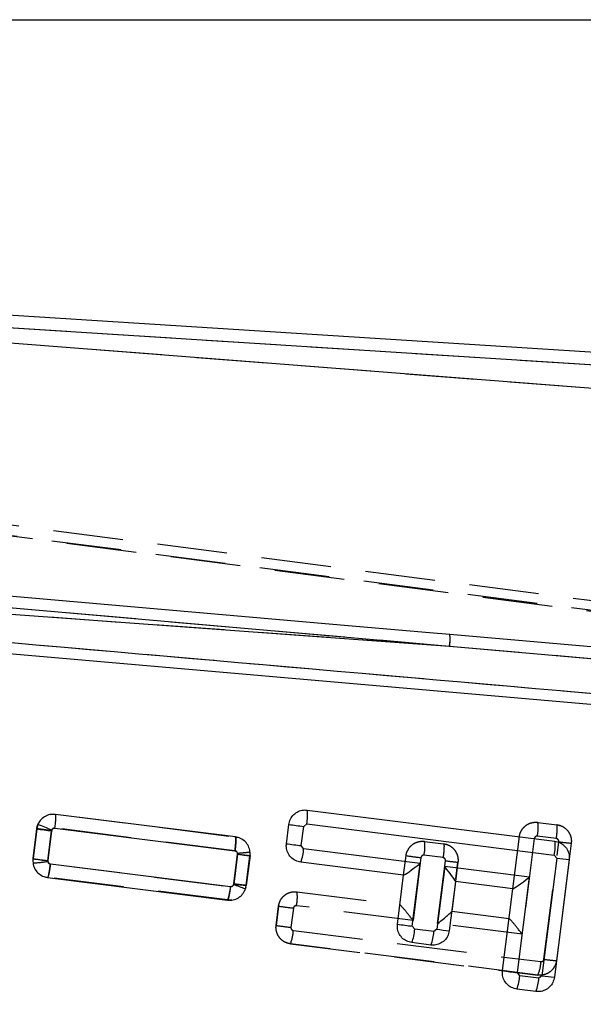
# Model space of a CAD drawing. Extents: x 31 to 406, y 23 to 283.
# Tile 24 of 30: x 177 to 188, y 246 to 264. Entities that reach past the tile are written whole.
import ezdxf

# ---------------------------------------------------------------- set-up
doc = ezdxf.new("R2010")
doc.units = 0
doc.linetypes.add('HIDDEN', pattern=[1.905, 1.27, -0.635])
doc.layers.get('0').update_dxf_attribs({"linetype": 'CONTINUOUS'})
doc.styles.add('SLDTEXTSTYLE0', font='TXT', dxfattribs={"width": 0.75})
doc.dimstyles.new('SLDDIMSTYLE2', dxfattribs={"dimtxt": 3.5, "dimasz": 3.302, "dimexe": 0, "dimexo": 0.0625, "dimgap": 0.875, "dimtad": 1, "dimdec": 0, "dimrnd": 1e-09, "dimzin": 12, "dimtxsty": 'SLDTEXTSTYLE0', "dimsah": 1, "dimcen": 0.09, "dimazin": 3, "dimtfac": 1, "dimtofl": 0, "dimtmove": 0, "dimatfit": 3, "dimtolj": 1, "dimtzin": 12})

# ---------------------------------------------------------------- blocks, each defined once
blk = doc.blocks.new('_D_2')
at = {"color": 179, "linetype": 'CONTINUOUS'}
for p, q in [((116.232, 264.347), (223.727, 264.351)), ((222.728, 216.85), (222.727, 264.351)), ((150.77, 216.847), (223.728, 216.85))]:
    blk.add_line(p, q, dxfattribs=at)
for points in [[(222.727, 264.351), (222.219, 261.049), (223.235, 261.049)], [(222.728, 216.85), (223.236, 220.152), (222.22, 220.151)]]:
    blk.add_solid(points, dxfattribs=at)
at = {"color": 179, "linetype": 'CONTINUOUS', "insert": (218.216, 231.418, 0.1), "char_height": 3.5, "attachment_point": 1, "rotation": 90.0019, "style": 'SLDTEXTSTYLE0'}
blk.add_mtext('48', dxfattribs=at)

msp = doc.modelspace()

# ---------------------------------------------------------------- linework, layer by layer
at = {"color": 7, "linetype": 'CONTINUOUS'}
for p, q in [((204.966852, 257.210132), (170.897601, 259.385233)), ((204.952152, 256.979877), (171.041677, 259.144842)), ((171.202188, 258.950988), (204.627806, 256.342855)), ((172.327889, 253.90382), (185.294388, 252.960236)), ((172.6346, 254.068338), (185.294388, 252.960236)), ((201.535666, 250.700959), (173.044098, 253.191634)), ((185.294388, 252.960236), (202.392274, 251.461758)), ((182.706738, 249.977557), (187.206553, 249.411832)), ((181.401523, 249.488327), (178.12976, 249.899649)), ((177.789813, 249.636157), (177.721223, 249.092201)), ((177.809713, 249.71224), (177.789813, 249.636157)), ((177.990874, 249.056095), (178.059475, 249.600171)), ((178.059475, 249.600171), (178.062999, 249.613462)), ((178.120466, 249.646737), (181.391442, 249.235513)), ((182.327451, 249.366718), (182.37167, 249.717429)), ((182.597099, 249.330613), (182.641318, 249.681325)), ((182.641318, 249.681325), (182.697164, 249.724679)), ((182.697164, 249.724679), (187.196983, 249.158955)), ((182.640469, 249.274749), (182.597099, 249.330613)), ((184.75909, 249.008431), (182.640469, 249.274749)), ((181.439237, 249.174673), (181.37064, 248.630673)), ((181.597056, 248.604169), (181.665646, 249.14811)), ((187.240353, 249.1031), (186.97123, 246.965608)), ((187.196983, 249.158955), (187.240353, 249.1031)), ((187.466783, 249.0767), (187.197661, 246.939208)), ((181.310458, 248.584473), (178.038997, 248.995666)), ((184.458202, 248.7964), (182.587677, 249.031531)), ((184.615375, 247.866959), (184.75909, 249.008431)), ((185.205577, 248.952306), (185.061848, 247.810746)), ((186.743473, 248.758988), (185.205577, 248.952306)), ((177.985841, 248.752494), (181.257671, 248.341255)), ((184.34572, 247.903019), (184.458202, 248.7964)), ((186.524758, 247.021821), (186.743473, 248.758988)), ((181.37064, 248.630673), (181.368096, 248.619701)), ((181.582844, 248.543085), (181.597056, 248.604169)), ((185.400786, 248.677914), (185.288278, 247.784346)), ((186.442585, 248.546956), (185.400786, 248.677914)), ((186.255103, 247.057881), (186.442585, 248.546956)), ((184.658738, 247.811105), (184.615375, 247.866959)), ((185.005994, 247.767383), (184.658738, 247.811105)), ((185.061848, 247.810746), (185.005994, 247.767383)), ((184.953155, 247.524172), (184.605894, 247.567893)), ((186.56812, 246.965967), (186.524758, 247.021821)), ((186.915377, 246.922246), (186.56812, 246.965967)), ((186.97123, 246.965608), (186.915377, 246.922246)), ((186.862537, 246.679034), (186.515277, 246.722756))]:
    msp.add_line(p, q, dxfattribs=at)
at = {"color": 7, "linetype": 'HIDDEN'}
for p, q in [((204.952152, 256.979877), (171.041677, 259.144842)), ((171.202188, 258.950988), (204.627806, 256.342855)), ((166.762484, 256.540474), (211.544925, 250.704017)), ((167.00449, 256.30677), (211.948374, 250.463218)), ((213.334793, 250.336598), (167.026872, 256.287826)), ((172.327889, 253.90382), (185.294388, 252.960236)), ((172.6346, 254.068338), (185.294388, 252.960236)), ((185.294388, 252.960236), (202.392274, 251.461758)), ((178.130636, 249.902512), (178.130789, 249.902493)), ((178.130789, 249.902493), (181.40229, 249.489894)), ((177.790066, 249.639001), (177.721681, 249.09502)), ((177.721681, 249.09502), (177.790066, 249.638991)), ((177.805258, 249.701217), (177.790066, 249.639001)), ((178.059565, 249.601709), (177.99131, 249.058767)), ((181.392995, 249.236982), (178.121192, 249.649618)), ((186.897004, 249.754622), (187.244365, 249.710888)), ((187.305344, 249.696366), (187.244264, 249.7109)), ((186.44266, 248.547559), (186.56188, 249.494448)), ((186.831543, 249.458386), (186.612816, 247.721221)), ((187.234776, 249.458012), (186.887385, 249.50175)), ((184.837719, 249.409159), (185.185069, 249.365427)), ((185.185069, 249.365427), (185.18498, 249.365438)), ((185.246052, 249.350901), (185.18498, 249.365438)), ((187.008878, 247.264684), (187.277918, 249.401453)), ((187.504438, 249.375775), (187.235316, 247.238283)), ((177.99131, 249.058767), (177.991355, 249.045804)), ((181.371202, 248.634304), (181.439461, 249.177295)), ((181.439461, 249.177295), (181.439748, 249.188313)), ((181.665914, 249.151058), (181.597529, 248.607091)), ((181.597529, 248.607091), (181.665914, 249.151058)), ((181.665914, 249.151058), (181.667285, 249.213758)), ((184.458228, 248.796615), (184.502596, 249.148985)), ((184.772255, 249.112924), (184.628529, 247.971453)), ((185.175484, 249.112551), (184.828134, 249.156283)), ((178.038446, 248.998708), (181.309948, 248.586202)), ((185.074994, 247.915151), (185.21863, 249.055982)), ((185.445154, 249.030312), (185.400883, 248.678706)), ((185.407182, 248.728718), (185.445154, 249.030312)), ((177.985703, 248.755484), (177.985685, 248.755487)), ((181.257317, 248.342963), (177.985703, 248.755484)), ((181.590678, 248.57675), (181.565651, 248.51203)), ((181.589326, 248.573257), (181.597529, 248.607091)), ((185.400786, 248.677914), (185.332501, 248.135586)), ((181.257317, 248.342963), (181.336799, 248.34656)), ((181.257391, 248.342954), (181.257317, 248.342963)), ((181.278908, 248.342186), (181.257391, 248.342954)), ((182.519683, 248.491478), (184.390904, 248.255504)), ((182.140397, 247.88053), (182.184489, 248.231257)), ((182.184489, 248.231257), (182.140397, 247.88053)), ((182.454159, 248.195241), (182.410149, 247.845246)), ((184.628529, 247.971453), (182.510042, 248.238609)), ((185.332646, 248.136744), (186.375191, 248.005272)), ((186.612816, 247.721221), (185.074994, 247.915151)), ((182.453411, 247.788671), (186.952958, 247.22133)), ((186.900137, 246.978115), (182.400523, 247.545465)), ((182.400523, 247.545465), (186.900137, 246.978115))]:
    msp.add_line(p, q, dxfattribs=at)
at = {"color": 7, "linetype": 'CONTINUOUS', "flags": 128}
for points in [[(185.297025, 253.168246), (184.92545, 253.200711), (183.312857, 253.341583), (176.862435, 253.904683), (172.637583, 254.273114)], [(201.096596, 251.786118), (200.415524, 251.845763), (193.965258, 252.410357), (185.297025, 253.168246)]]:
    msp.add_lwpolyline(points, dxfattribs=at)
at = {"color": 7, "linetype": 'HIDDEN', "flags": 128}
msp.add_lwpolyline([(178.035168, 249.895358), (178.069262, 249.903976), (178.130576, 249.90252), (178.130636, 249.902512), (178.130636, 249.902512)], dxfattribs=at)
at = {"color": 7, "linetype": 'CONTINUOUS'}
for centre, radius, start, end in [((184.564156, 253.073517), 0.738966, 351.1819906, 7.3650998), ((181.977389, 249.87855), 0.736038, 347.9331408, 7.7304711), ((179.021674, 257.839001), 8.294826, 261.4594339, 263.3387004), ((176.201588, 245.214588), 4.776499, 67.0640423, 70.3256101), ((183.613193, 257.964695), 8.34019, 261.4391194, 263.3081708), ((183.568912, 257.613554), 8.339756, 261.4390951, 263.3082437), ((181.921129, 249.303545), 0.719916, 337.7999396, 357.707562), ((186.477414, 249.312807), 0.735832, 347.9312033, 7.7340933), ((178.962605, 257.338303), 8.339018, 261.4388847, 263.308225), ((182.364799, 256.08532), 6.972353, 262.3716189, 264.244989), ((188.113761, 255.610137), 6.565393, 262.3551534, 264.3446842), ((184.539859, 249.441319), 0.650068, 262.7838479, 262.8867653), ((180.591062, 248.613271), 0.719972, 337.8015872, 357.7076247), ((179.609851, 243.35223), 5.553169, 69.1887032, 71.5413604), ((182.250286, 255.164974), 6.593244, 262.3329518, 264.3140539), ((185.381337, 248.680696), 0.019646, 351.8605061, 354.1861901), ((186.512679, 249.099994), 0.557462, 262.7767167, 262.8967304), ((185.583755, 256.134756), 8.324315, 261.4469448, 263.3195706), ((183.93925, 247.840083), 0.720071, 337.7898664, 357.6935607), ((185.935338, 254.318477), 6.566091, 262.3552518, 264.3445712), ((184.286664, 247.796318), 0.719912, 337.7885178, 357.6965854), ((187.493072, 255.289128), 8.323821, 261.4468891, 263.3196262), ((185.848634, 246.994945), 0.72007, 337.7898476, 357.6935738), ((186.196045, 246.95118), 0.719914, 337.7885365, 357.6965723), ((187.844686, 253.473054), 6.565804, 262.3552157, 264.3446219)]:
    msp.add_arc(centre, radius, start, end, dxfattribs=at)
at = {"color": 7, "linetype": 'HIDDEN'}
for centre, radius, start, end in [((184.564156, 253.073517), 0.738966, 351.1819906, 7.3650998), ((186.166609, 249.655786), 0.737052, 347.936898, 7.7063874), ((184.108448, 249.310182), 0.735957, 347.9295529, 7.728974), ((188.108399, 255.715516), 6.368445, 262.5069684, 264.5580912), ((178.974285, 257.390315), 8.389334, 261.4131104, 263.2712207), ((182.303059, 255.640608), 6.520753, 262.3894761, 264.3926588), ((181.362414, 249.189068), 0.30587, 352.861407, 4.6299343), ((185.740752, 257.381419), 8.325023, 261.4468356, 263.3193288), ((177.613639, 251.255427), 2.241674, 272.7732367, 279.7004574), ((186.048822, 255.369665), 6.36803, 262.5091024, 264.5603835), ((181.790441, 248.392663), 0.735906, 347.9163456, 7.7167801), ((183.419214, 256.448631), 8.30962, 261.4547898, 263.3307895), ((183.319987, 255.849924), 8.05622, 261.5804901, 263.5153984), ((181.734079, 247.817744), 0.719919, 337.7772411, 357.6855213), ((186.233747, 247.250184), 0.719789, 337.7911759, 357.7025639), ((187.882379, 253.772377), 6.566055, 262.3551179, 264.3445141)]:
    msp.add_arc(centre, radius, start, end, dxfattribs=at)
at = {"color": 7, "linetype": 'CONTINUOUS'}
for centre, major_axis, ratio, start_param, end_param in [((184.737479, 249.013261), (0.278951, 0.216608), 0.048370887, 3.189935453, 4.752343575), ((185.183966, 248.957136), (-0.216645, 0.278999), 0.039983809, 3.181547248, 4.664046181), ((186.721863, 248.763818), (0.278951, 0.216608), 0.048370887, 3.189935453, 4.752343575)]:
    msp.add_ellipse(centre, major_axis=major_axis, ratio=ratio, start_param=start_param, end_param=end_param, dxfattribs=at)
at = {"color": 7, "linetype": 'HIDDEN'}
for centre, major_axis, ratio, start_param, end_param in [((184.606919, 247.976283), (-0.216633, 0.279098), 0.039985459, 4.664063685, 6.243213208), ((185.053383, 247.919981), (0.278939, 0.21651), 0.048372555, 4.752361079, 6.234860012), ((186.591203, 247.726052), (-0.216633, 0.279098), 0.039985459, 4.664063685, 6.243213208)]:
    msp.add_ellipse(centre, major_axis=major_axis, ratio=ratio, start_param=start_param, end_param=end_param, dxfattribs=at)
at = {"color": 7, "linetype": 'CONTINUOUS'}
for points, knots in [([(201.898204, 250.86571), (197.034619, 251.292131), (187.363465, 252.14006), (177.691706, 252.986473), (172.883836, 253.407228)], [0, 0, 0, 0, 0.502896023, 1, 1, 1, 1]), ([(182.37167, 249.717429), (182.379141, 249.750364), (182.394084, 249.816232), (182.456282, 249.898769), (182.539834, 249.956605), (182.628094, 249.982139), (182.684178, 249.978871), (182.706738, 249.977557)], [0, 0, 0, 0, 0.213710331, 0.427421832, 0.641262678, 0.855702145, 1, 1, 1, 1]), ([(178.12976, 249.899649), (178.095132, 249.900545), (178.025871, 249.902337), (177.92888, 249.860982), (177.852323, 249.79599), (177.823193, 249.738735), (177.809713, 249.71224)], [0, 0, 0, 0, 0.259528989, 0.519100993, 0.777462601, 1, 1, 1, 1]), ([(178.120466, 249.646737), (178.122553, 249.664236), (178.128135, 249.711044), (178.134375, 249.78222), (178.137331, 249.846895), (178.136118, 249.890495), (178.131887, 249.896597), (178.129772, 249.899648)], [0, 0, 0, 0, 0.134310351, 0.359266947, 0.572845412, 0.786423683, 1, 1, 1, 1]), ([(178.062999, 249.613462), (178.065813, 249.618818), (178.071438, 249.629526), (178.086014, 249.640833), (178.102916, 249.647322), (178.11473, 249.646928), (178.120466, 249.646737)], [0, 0, 0, 0, 0.252273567, 0.504406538, 0.759408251, 1, 1, 1, 1]), ([(181.391442, 249.235513), (181.39529, 249.268248), (181.402985, 249.333718), (181.40848, 249.417076), (181.408641, 249.475921), (181.403923, 249.484188), (181.401564, 249.488322)], [0, 0, 0, 0, 0.249999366, 0.500000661, 0.749999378, 1, 1, 1, 1]), ([(181.665646, 249.14811), (181.666595, 249.182319), (181.668493, 249.250732), (181.628137, 249.347381), (181.560499, 249.425398), (181.480041, 249.472864), (181.423942, 249.483912), (181.401523, 249.488327)], [0, 0, 0, 0, 0.2131960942, 0.426349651, 0.6405665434, 0.85635214, 1, 1, 1, 1]), ([(182.587677, 249.031531), (182.554511, 249.039067), (182.488178, 249.054138), (182.40524, 249.11705), (182.347462, 249.201513), (182.322747, 249.289617), (182.326128, 249.345039), (182.327451, 249.366718)], [0, 0, 0, 0, 0.215700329, 0.431400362, 0.646967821, 0.861911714, 1, 1, 1, 1]), ([(187.206553, 249.411832), (187.239723, 249.404295), (187.306062, 249.389221), (187.388998, 249.326303), (187.446778, 249.241829), (187.47148, 249.153744), (187.468103, 249.098342), (187.466783, 249.0767)], [0, 0, 0, 0, 0.215714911, 0.43142258, 0.647056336, 0.862125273, 1, 1, 1, 1]), ([(177.721223, 249.092201), (177.720356, 249.057967), (177.718623, 248.989506), (177.759233, 248.892896), (177.827079, 248.815011), (177.907548, 248.767799), (177.963535, 248.756855), (177.985841, 248.752494)], [0, 0, 0, 0, 0.213416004, 0.426795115, 0.641151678, 0.857031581, 1, 1, 1, 1]), ([(181.391442, 249.235513), (181.395712, 249.234641), (181.406064, 249.232527), (181.42062, 249.223717), (181.432589, 249.209761), (181.439723, 249.192715), (181.439399, 249.180688), (181.439237, 249.174673)], [0, 0, 0, 0, 0.152660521, 0.370161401, 0.5824313, 0.791155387, 1, 1, 1, 1]), ([(177.985882, 248.752489), (177.988688, 248.754921), (177.994301, 248.759785), (178.006277, 248.801729), (178.019465, 248.865294), (178.030833, 248.934555), (178.036882, 248.979835), (178.038997, 248.995666)], [0, 0, 0, 0, 0.215873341, 0.431747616, 0.647620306, 0.876799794, 1, 1, 1, 1]), ([(178.038997, 248.995666), (178.034733, 248.996523), (178.024369, 248.998604), (178.009756, 249.007374), (177.997694, 249.021345), (177.990562, 249.0383), (177.990771, 249.050219), (177.990874, 249.056095)], [0, 0, 0, 0, 0.15279181, 0.371301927, 0.584940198, 0.795346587, 1, 1, 1, 1]), ([(181.257671, 248.341255), (181.292197, 248.340309), (181.361255, 248.338416), (181.457974, 248.379496), (181.538838, 248.44777), (181.568074, 248.511095), (181.582844, 248.543085)], [0, 0, 0, 0, 0.2493019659, 0.4986483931, 0.7467248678, 1, 1, 1, 1]), ([(181.368096, 248.619701), (181.365634, 248.614337), (181.360611, 248.603388), (181.346495, 248.591323), (181.329123, 248.58395), (181.316676, 248.584299), (181.310458, 248.584473)], [0, 0, 0, 0, 0.24045559, 0.490819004, 0.745620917, 1, 1, 1, 1]), ([(184.605894, 247.567893), (184.572724, 247.575438), (184.506383, 247.590528), (184.423448, 247.653469), (184.365693, 247.737972), (184.341021, 247.826036), (184.344401, 247.881406), (184.34572, 247.903019)], [0, 0, 0, 0, 0.215780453, 0.43157113, 0.647244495, 0.862304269, 1, 1, 1, 1]), ([(185.288278, 247.784346), (185.280816, 247.751419), (185.265893, 247.685565), (185.203735, 247.603026), (185.12023, 247.545178), (185.031935, 247.519583), (184.975792, 247.522853), (184.953155, 247.524172)], [0, 0, 0, 0, 0.2136123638, 0.4272275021, 0.6409284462, 0.8552232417, 1, 1, 1, 1]), ([(186.515277, 246.722756), (186.482103, 246.730302), (186.415753, 246.745394), (186.332816, 246.808346), (186.275056, 246.892861), (186.250404, 246.980925), (186.253784, 247.036286), (186.255103, 247.057881)], [0, 0, 0, 0, 0.215798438, 0.431600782, 0.647314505, 0.862421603, 1, 1, 1, 1]), ([(187.197661, 246.939208), (187.1902, 246.906285), (187.175278, 246.840439), (187.113131, 246.757902), (187.029639, 246.700054), (186.941341, 246.674448), (186.88519, 246.677716), (186.862537, 246.679034)], [0, 0, 0, 0, 0.213598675, 0.427199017, 0.640863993, 0.855114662, 1, 1, 1, 1]), ([(172.219919, 246.833194), (172.235489, 246.831294), (172.786268, 246.764097), (175.477909, 246.435709), (183.792371, 245.421305), (191.572471, 244.472095), (197.211379, 243.78412)], [0, 0, 0, 0, 0.0018693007, 0.0661232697, 0.3231391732, 1, 1, 1, 1]), ([(172.010114, 246.652336), (176.236298, 246.135643), (184.675837, 245.103823), (193.116729, 244.072813), (197.33076, 243.558092)], [0, 0, 0, 0, 0.500760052, 1, 1, 1, 1])]:
    msp.add_open_spline(points, degree=3, knots=knots, dxfattribs=at)
at = {"color": 7, "linetype": 'HIDDEN'}
for points, knots in [([(201.898204, 250.86571), (197.034619, 251.292131), (187.363465, 252.14006), (177.691706, 252.986473), (172.883836, 253.407228)], [0, 0, 0, 0, 0.502896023, 1, 1, 1, 1]), ([(177.790066, 249.639001), (177.79007, 249.639021), (177.793948, 249.659664), (177.801043, 249.703283), (177.824913, 249.740059), (177.837232, 249.759039)], [0, 0, 0, 0, 0.000465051, 0.484145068, 1, 1, 1, 1]), ([(178.059565, 249.601709), (178.051546, 249.602778), (178.026032, 249.60618), (177.972692, 249.613256), (177.903727, 249.62249), (177.840871, 249.631114), (177.798202, 249.63725), (177.792778, 249.638411), (177.790066, 249.638991)], [0, 0, 0, 0, 0.058812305, 0.187132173, 0.390352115, 0.593568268, 0.796783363, 1, 1, 1, 1]), ([(178.121192, 249.649618), (178.117509, 249.64986), (178.107667, 249.650508), (178.091817, 249.646281), (178.079068, 249.637843), (178.068808, 249.626655), (178.06231, 249.615277), (178.060309, 249.605389), (178.059565, 249.601709)], [0, 0, 0, 0, 0.128306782, 0.342815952, 0.5572306, 0.650514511, 0.869929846, 1, 1, 1, 1]), ([(186.56188, 249.494448), (186.561883, 249.494467), (186.566052, 249.527765), (186.58641, 249.593959), (186.647898, 249.67763), (186.734379, 249.736028), (186.821951, 249.758443), (186.87668, 249.757163), (186.896984, 249.754624), (186.897004, 249.754622)], [0, 0, 0, 0, 0.000127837, 0.214663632, 0.433229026, 0.652247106, 0.869109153, 0.999871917, 1, 1, 1, 1]), ([(187.234776, 249.458012), (187.238583, 249.490757), (187.246198, 249.556248), (187.251559, 249.639632), (187.251596, 249.698491), (187.246775, 249.706755), (187.244365, 249.710888)], [0, 0, 0, 0, 0.249999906, 0.50000007, 0.749998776, 1, 1, 1, 1]), ([(187.244365, 249.710888), (187.26456, 249.707073), (187.318602, 249.696866), (187.397982, 249.651658), (187.466832, 249.573865), (187.505375, 249.477952), (187.508624, 249.409186), (187.504441, 249.375795), (187.504438, 249.375775)], [0, 0, 0, 0, 0.1311073, 0.350837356, 0.569140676, 0.784684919, 0.999872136, 1, 1, 1, 1]), ([(181.402297, 249.489893), (181.404734, 249.485757), (181.409608, 249.477485), (181.409646, 249.418617), (181.40435, 249.335225), (181.39678, 249.269729), (181.392995, 249.236982)], [0, 0, 0, 0, 0.249999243, 0.499999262, 0.750000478, 1, 1, 1, 1]), ([(186.887385, 249.50175), (186.884015, 249.501964), (186.875047, 249.502534), (186.860489, 249.49861), (186.846125, 249.488878), (186.835534, 249.474887), (186.83285, 249.463789), (186.831543, 249.458386)], [0, 0, 0, 0, 0.129774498, 0.345388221, 0.56516389, 0.788336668, 1, 1, 1, 1]), ([(187.277918, 249.401453), (187.278059, 249.407249), (187.27834, 249.418842), (187.27147, 249.435179), (187.260039, 249.448217), (187.246906, 249.455719), (187.238056, 249.457392), (187.234776, 249.458012)], [0, 0, 0, 0, 0.218862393, 0.437708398, 0.656581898, 0.872707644, 1, 1, 1, 1]), ([(184.502596, 249.148985), (184.502598, 249.149005), (184.506764, 249.182306), (184.527123, 249.24848), (184.588583, 249.332134), (184.675045, 249.390545), (184.762632, 249.412983), (184.817392, 249.411701), (184.837699, 249.409162), (184.837719, 249.409159)], [0, 0, 0, 0, 0.00012796, 0.214682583, 0.433101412, 0.652084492, 0.869069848, 0.999871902, 1, 1, 1, 1]), ([(185.185069, 249.365427), (185.187478, 249.361294), (185.192295, 249.35303), (185.192265, 249.294172), (185.186901, 249.210787), (185.17929, 249.145296), (185.175484, 249.112551)], [0, 0, 0, 0, 0.2500006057, 0.5000014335, 0.7500002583, 1, 1, 1, 1]), ([(185.185069, 249.365427), (185.205257, 249.361615), (185.259275, 249.351414), (185.338648, 249.306233), (185.40753, 249.228446), (185.446088, 249.132505), (185.449335, 249.063721), (185.445156, 249.030332), (185.445154, 249.030312)], [0, 0, 0, 0, 0.1310532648, 0.350671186, 0.5690264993, 0.784710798, 0.9998720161, 1, 1, 1, 1]), ([(181.439748, 249.188313), (181.439129, 249.192233), (181.437565, 249.202133), (181.429889, 249.216659), (181.417722, 249.228233), (181.404824, 249.234836), (181.396687, 249.236312), (181.392995, 249.236982)], [0, 0, 0, 0, 0.162788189, 0.411178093, 0.659715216, 0.845628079, 1, 1, 1, 1]), ([(181.667285, 249.21376), (181.664593, 249.21279), (181.659208, 249.210851), (181.616396, 249.205321), (181.553346, 249.198592), (181.496994, 249.193315), (181.458567, 249.189926), (181.447286, 249.188959), (181.439748, 249.188313)], [0, 0, 0, 0, 0.226920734, 0.453849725, 0.680771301, 0.90769644, 0.938323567, 1, 1, 1, 1]), ([(184.828134, 249.156283), (184.824752, 249.1565), (184.815769, 249.157076), (184.801197, 249.153143), (184.786835, 249.143409), (184.77625, 249.12942), (184.773563, 249.118325), (184.772255, 249.112924)], [0, 0, 0, 0, 0.130196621, 0.345777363, 0.565489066, 0.788436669, 1, 1, 1, 1]), ([(185.21863, 249.055982), (185.218773, 249.061782), (185.219058, 249.073382), (185.21218, 249.089723), (185.200748, 249.102763), (185.187612, 249.110257), (185.178764, 249.11193), (185.175484, 249.112551)], [0, 0, 0, 0, 0.21894594, 0.437895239, 0.656690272, 0.872731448, 1, 1, 1, 1]), ([(178.038446, 248.998708), (178.034036, 248.966456), (178.025217, 248.90195), (178.009934, 248.821357), (177.995604, 248.765483), (177.988991, 248.758819), (177.985685, 248.755487)], [0, 0, 0, 0, 0.249998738, 0.500000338, 0.749998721, 1, 1, 1, 1]), ([(177.991351, 249.045804), (177.992816, 249.039673), (177.995747, 249.02741), (178.007489, 249.012331), (178.022259, 249.002118), (178.033393, 248.999772), (178.038446, 248.998708)], [0, 0, 0, 0, 0.262063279, 0.524169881, 0.784065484, 1, 1, 1, 1]), ([(181.309948, 248.586202), (181.305553, 248.553949), (181.296765, 248.489443), (181.281543, 248.408844), (181.267257, 248.352964), (181.26068, 248.34629), (181.257391, 248.342954)], [0, 0, 0, 0, 0.250000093, 0.499998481, 0.749999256, 1, 1, 1, 1]), ([(181.309948, 248.586202), (181.31308, 248.585985), (181.321855, 248.585378), (181.336755, 248.588711), (181.352532, 248.598012), (181.364698, 248.61253), (181.369811, 248.625589), (181.371, 248.633034), (181.371202, 248.634304)], [0, 0, 0, 0, 0.1095260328, 0.3068041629, 0.5222046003, 0.7374879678, 0.9552083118, 1, 1, 1, 1]), ([(181.597529, 248.607079), (181.594191, 248.60731), (181.587515, 248.607772), (181.536108, 248.613782), (181.461981, 248.622825), (181.401462, 248.630478), (181.371202, 248.634304)], [0, 0, 0, 0, 0.250000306, 0.500000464, 0.750002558, 1, 1, 1, 1]), ([(182.184489, 248.231257), (182.184492, 248.231277), (182.18866, 248.264581), (182.208989, 248.330728), (182.270394, 248.414357), (182.356791, 248.472797), (182.444435, 248.495304), (182.499287, 248.494038), (182.519664, 248.491481), (182.519683, 248.491478)], [0, 0, 0, 0, 0.000127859, 0.21464892, 0.432786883, 0.651609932, 0.868649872, 0.999871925, 1, 1, 1, 1]), ([(182.510042, 248.238609), (182.506651, 248.238826), (182.497656, 248.239403), (182.483075, 248.235456), (182.468723, 248.225715), (182.458145, 248.211731), (182.455465, 248.200642), (182.454159, 248.195241)], [0, 0, 0, 0, 0.130510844, 0.346189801, 0.565843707, 0.788521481, 1, 1, 1, 1]), ([(182.400523, 247.545465), (182.400503, 247.545467), (182.367023, 247.549684), (182.301501, 247.569591), (182.219454, 247.629833), (182.161674, 247.713236), (182.137171, 247.800921), (182.137545, 247.857742), (182.140394, 247.88051), (182.140397, 247.88053)], [0, 0, 0, 0, 0.000128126, 0.215905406, 0.428288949, 0.639924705, 0.853207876, 0.999872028, 1, 1, 1, 1]), ([(182.410145, 247.845246), (182.409932, 247.841316), (182.409409, 247.831679), (182.413815, 247.816703), (182.423467, 247.802742), (182.437087, 247.792379), (182.447958, 247.789909), (182.453411, 247.788671)], [0, 0, 0, 0, 0.149112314, 0.365652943, 0.578428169, 0.788558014, 1, 1, 1, 1]), ([(187.235316, 247.238283), (187.235314, 247.238263), (187.231145, 247.204971), (187.210809, 247.138818), (187.149396, 247.055209), (187.063044, 246.996825), (186.975439, 246.974302), (186.920589, 246.975558), (186.900157, 246.978113), (186.900137, 246.978115)], [0, 0, 0, 0, 0.000127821, 0.214605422, 0.432891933, 0.651590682, 0.868277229, 0.999871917, 1, 1, 1, 1]), ([(186.952958, 247.221329), (186.956369, 247.221112), (186.96538, 247.220536), (186.97997, 247.224487), (186.994317, 247.234216), (187.004894, 247.248194), (187.007573, 247.259282), (187.008878, 247.264684)], [0, 0, 0, 0, 0.131224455, 0.346685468, 0.566041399, 0.788571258, 1, 1, 1, 1]), ([(172.010114, 246.652336), (176.236298, 246.135643), (184.675837, 245.103823), (193.116729, 244.072813), (197.33076, 243.558092)], [0, 0, 0, 0, 0.500760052, 1, 1, 1, 1])]:
    msp.add_open_spline(points, degree=3, knots=knots, dxfattribs=at)

# ---------------------------------------------------------------- dimensions: what is measured, and where the dimension line sits
at = {"color": 179, "linetype": 'CONTINUOUS'}
dim = msp.add_linear_dim(base=(222.726873, 264.350672), p1=(149.770073, 216.847082), p2=(115.232486, 264.347099), angle=270.0019045, dimstyle='SLDDIMSTYLE2', dxfattribs=at)
dim.commit()
dim.dimension.update_dxf_attribs({"geometry": '_D_2', "text_midpoint": (222.727835, 235.42608), "dimtype": 160})

doc.saveas('drawing.dxf')
